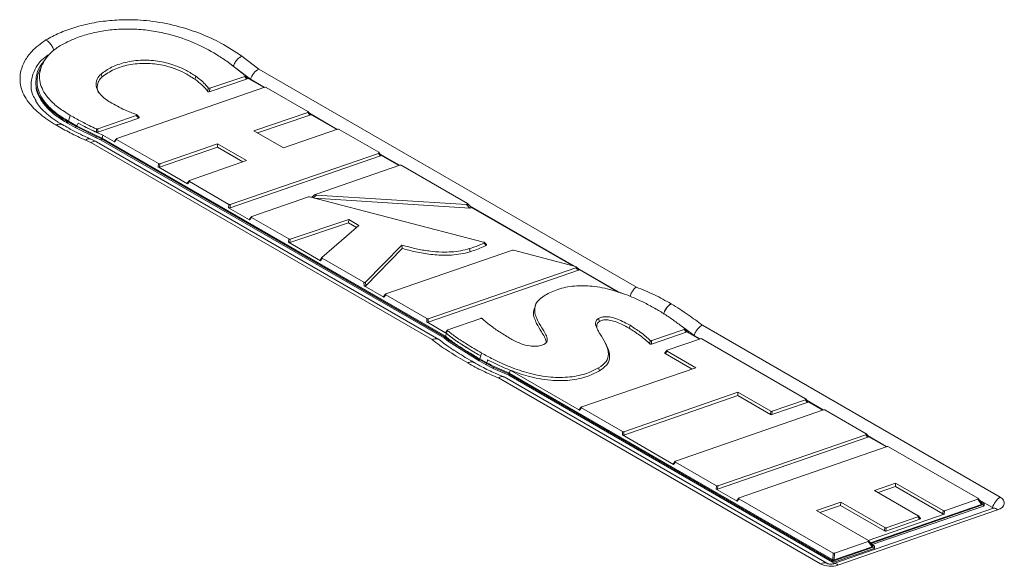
# Model space of a CAD drawing. Header units: millimetres. Extents: x 0 to 1118, y 0 to 864.
# Tile 160 of 235: x 872 to 913, y 402 to 425. Entities that reach past the tile are written whole.
import ezdxf

# ---------------------------------------------------------------- set-up
doc = ezdxf.new("R2010")
doc.units = ezdxf.units.MM

msp = doc.modelspace()

# ---------------------------------------------------------------- linework, layer by layer
at = {"color": 7, "linetype": 'Continuous', "lineweight": 15}
for p, q in [((872.977, 423.27), (872.88, 423.082)), ((881.343, 422.75), (880.577, 423.34)), ((880.851, 423.14), (880.716, 423.226)), ((881.557, 422.595), (880.851, 423.14)), ((872.675, 422.508), (872.675, 422.406)), ((881.404, 422.6), (879.855, 422.076)), ((879.882, 422.221), (881.329, 422.711)), ((881.424, 422.633), (881.35, 422.743)), ((881.402, 422.665), (882.124, 422.248)), ((882.146, 422.256), (881.557, 422.595)), ((882.159, 422.26), (876.027, 420.139)), ((883.943, 421.259), (882.216, 422.256)), ((884.036, 421.142), (883.954, 421.25)), ((874.327, 420.644), (873.99, 420.833)), ((874.025, 420.853), (874.361, 420.665)), ((876.933, 420.986), (875.234, 420.396)), ((875.237, 420.533), (876.834, 421.088)), ((876.952, 421.021), (876.853, 421.122)), ((881.707, 420.457), (883.934, 421.217)), ((881.855, 420.372), (884.016, 421.109)), ((885.159, 420.516), (884.005, 421.182)), ((884.032, 421.147), (885.137, 420.509)), ((873.776, 420.711), (873.773, 420.713)), ((874.327, 420.583), (873.99, 420.772)), ((875.174, 420.227), (874.327, 420.644)), ((875.174, 420.165), (874.327, 420.583)), ((874.361, 420.665), (875.204, 420.25)), ((882.924, 419.754), (881.707, 420.457)), ((885.172, 420.521), (882.924, 419.754)), ((886.873, 419.567), (885.229, 420.517)), ((875.171, 420.012), (874.924, 420.12)), ((875.385, 420.135), (875.174, 420.227)), ((875.385, 420.074), (875.174, 420.165)), ((889.362, 411.821), (875.185, 420.005)), ((875.418, 420.157), (875.204, 420.25)), ((889.599, 411.929), (875.385, 420.135)), ((875.385, 420.074), (875.385, 420.135)), ((889.599, 411.868), (875.385, 420.074)), ((875.451, 420.281), (875.418, 420.157)), ((889.638, 411.947), (875.418, 420.157)), ((875.936, 420.001), (875.451, 420.281)), ((876.008, 420.127), (875.926, 420.031)), ((876.018, 420.097), (877.747, 419.099)), ((877.796, 418.956), (880.19, 419.781)), ((877.804, 419.095), (880.198, 419.92)), ((880.19, 419.781), (880.198, 419.92)), ((880.19, 419.781), (881.246, 419.172)), ((880.198, 419.92), (881.401, 419.226)), ((881.401, 419.226), (879.039, 418.4)), ((880.715, 417.271), (886.946, 419.418)), ((880.723, 417.409), (886.864, 419.525)), ((886.966, 419.45), (886.884, 419.558)), ((887.73, 419.032), (886.935, 419.491)), ((886.962, 419.455), (887.708, 419.025)), ((878.949, 418.261), (877.739, 418.96)), ((887.743, 419.037), (884.281, 417.84)), ((890.548, 417.446), (887.799, 419.033)), ((879.02, 418.388), (878.939, 418.291)), ((879.031, 418.358), (880.666, 417.413)), ((883.959, 417.722), (881.618, 416.911)), ((891.216, 415.852), (884.002, 417.724)), ((884.258, 417.828), (884.103, 417.707)), ((884.235, 417.663), (890.647, 417.261)), ((884.3, 417.791), (890.51, 417.401)), ((881.528, 416.773), (880.658, 417.275)), ((890.699, 417.296), (890.562, 417.436)), ((894.979, 414.848), (890.648, 417.347)), ((890.693, 417.301), (894.915, 414.864)), ((881.599, 416.899), (881.517, 416.803)), ((881.609, 416.869), (883.148, 415.981)), ((883.204, 415.977), (885.635, 416.781)), ((885.627, 416.643), (885.635, 416.781)), ((885.635, 416.781), (886.051, 416.541)), ((883.195, 415.838), (885.627, 416.643)), ((886.051, 416.541), (884.522, 415.218)), ((885.627, 416.643), (885.952, 416.455)), ((884.463, 415.079), (883.14, 415.842)), ((886.33, 414.192), (887.83, 415.727)), ((886.341, 414.042), (887.85, 415.586)), ((892.41, 415.516), (887.174, 413.704)), ((891.333, 415.745), (891.24, 415.84)), ((895.027, 414.835), (892.453, 415.517)), ((884.516, 415.212), (884.451, 415.106)), ((884.528, 415.184), (886.257, 414.186)), ((888.924, 412.675), (895.031, 414.787)), ((895.154, 414.729), (895.051, 414.823)), ((896.901, 413.738), (895.103, 414.776)), ((895.162, 414.722), (896.816, 413.767)), ((888.916, 412.537), (895.14, 414.689)), ((887.083, 413.566), (886.268, 414.036)), ((887.154, 413.692), (887.073, 413.596)), ((887.165, 413.662), (888.867, 412.679)), ((893.395, 413.305), (893.346, 413.211)), ((891.098, 412.69), (889.741, 412.218)), ((896.013, 412.562), (895.977, 412.684)), ((889.678, 412.068), (888.859, 412.541)), ((899.933, 411.987), (899.544, 412.271)), ((899.623, 412.157), (899.548, 412.267)), ((889.757, 411.8), (889.599, 411.929)), ((889.599, 411.868), (889.599, 411.929)), ((889.757, 411.739), (889.599, 411.868)), ((889.678, 412.068), (889.638, 411.947)), ((889.797, 411.818), (889.638, 411.947)), ((898.163, 411.626), (899.603, 412.125)), ((898.181, 411.768), (899.528, 412.235)), ((900.198, 411.847), (898.821, 411.37)), ((899.62, 412.162), (899.707, 412.098)), ((899.707, 412.098), (900.163, 411.835)), ((900.185, 411.842), (899.933, 411.987)), ((904.551, 409.362), (900.255, 411.843)), ((891.029, 410.99), (889.757, 411.8)), ((891.029, 410.929), (889.757, 411.739)), ((896.297, 411.587), (896.248, 411.682)), ((898.802, 411.358), (898.72, 411.262)), ((898.73, 411.232), (899.855, 410.583)), ((898.812, 411.328), (900.011, 410.636)), ((890.816, 410.868), (890.814, 410.87)), ((891.318, 410.83), (891.029, 410.99)), ((891.318, 410.769), (891.029, 410.929)), ((891.352, 410.851), (891.064, 411.011)), ((891.619, 410.676), (891.318, 410.83)), ((891.619, 410.615), (891.318, 410.769)), ((892.256, 410.395), (891.619, 410.676)), ((892.288, 410.418), (891.651, 410.698)), ((900.011, 410.636), (895.28, 409.025)), ((896.016, 410.516), (895.98, 410.638)), ((892.256, 410.334), (891.619, 410.615)), ((905.425, 402.548), (892.062, 410.263)), ((905.663, 402.656), (892.256, 410.395)), ((892.256, 410.334), (892.256, 410.395)), ((905.663, 402.595), (892.256, 410.334)), ((892.321, 410.542), (892.288, 410.418)), ((905.673, 402.691), (892.288, 410.418)), ((892.321, 410.542), (892.315, 410.545)), ((895.189, 408.886), (892.321, 410.542)), ((897.022, 407.857), (901.744, 409.491)), ((897.03, 407.996), (901.752, 409.63)), ((901.744, 409.491), (901.752, 409.63)), ((901.744, 409.491), (903.1, 408.708)), ((901.752, 409.63), (903.107, 408.847)), ((895.26, 409.013), (895.179, 408.917)), ((903.156, 408.704), (904.623, 409.213)), ((903.164, 408.843), (904.542, 409.321)), ((904.643, 409.245), (904.562, 409.353)), ((905.284, 408.898), (904.613, 409.286)), ((904.64, 409.25), (905.262, 408.891)), ((895.271, 408.983), (896.973, 408)), ((905.297, 408.903), (899.165, 406.781)), ((907.058, 407.915), (905.354, 408.899)), ((899.075, 406.643), (896.965, 407.861)), ((900.908, 405.614), (907.13, 407.766)), ((900.916, 405.753), (907.049, 407.873)), ((907.15, 407.798), (907.069, 407.906)), ((907.921, 407.376), (907.119, 407.839)), ((907.146, 407.803), (907.899, 407.369)), ((907.934, 407.381), (901.801, 405.26)), ((911.687, 405.243), (907.99, 407.377)), ((899.146, 406.769), (899.065, 406.673)), ((899.157, 406.739), (900.859, 405.757)), ((907.406, 405.564), (908.279, 405.867)), ((907.553, 405.479), (908.272, 405.728)), ((908.272, 405.728), (908.279, 405.867)), ((908.272, 405.728), (910.241, 404.592)), ((908.279, 405.867), (910.249, 404.73)), ((901.711, 405.121), (900.851, 405.618)), ((909.215, 404.52), (907.406, 405.564)), ((901.782, 405.248), (901.7, 405.152)), ((901.792, 405.218), (905.688, 402.969)), ((904.998, 404.736), (906.004, 405.081)), ((905.146, 404.651), (905.996, 404.942)), ((905.996, 404.942), (906.004, 405.081)), ((905.996, 404.942), (907.824, 403.887)), ((906.004, 405.081), (907.832, 404.026)), ((911.841, 404.985), (907.234, 403.392)), ((911.918, 404.978), (907.296, 403.38)), ((911.918, 404.917), (907.307, 403.322)), ((910.305, 404.726), (911.678, 405.201)), ((911.861, 405.018), (911.698, 405.234)), ((912.289, 404.854), (911.749, 405.166)), ((911.802, 405.095), (911.927, 405.023)), ((911.942, 404.942), (911.942, 405.003)), ((907.155, 403.491), (904.998, 404.736)), ((912.337, 404.824), (905.724, 402.537)), ((910.297, 404.588), (907.145, 403.497)), ((909.307, 404.403), (909.226, 404.51)), ((907.881, 403.883), (909.288, 404.37)), ((907.888, 404.022), (909.206, 404.478)), ((905.745, 402.965), (907.146, 403.449)), ((907.329, 403.266), (907.166, 403.482)), ((907.286, 403.335), (907.396, 403.271)), ((907.386, 403.226), (905.724, 402.651)), ((907.386, 403.165), (905.724, 402.59)), ((907.309, 403.233), (905.729, 402.687)), ((907.41, 403.19), (907.41, 403.251))]:
    msp.add_line(p, q, dxfattribs=at)
at = {"color": 9, "linetype": 'Continuous', "lineweight": 0}
for p, q in [((881.21, 423.549), (881.905, 423.014)), ((881.905, 423.014), (897.542, 413.987)), ((881.404, 422.6), (881.329, 422.711)), ((873.99, 420.772), (873.99, 420.833)), ((874.025, 420.853), (874.097, 421.098)), ((884.016, 421.109), (883.934, 421.217)), ((873.526, 420.687), (873.52, 420.69)), ((874.327, 420.583), (874.327, 420.644)), ((874.694, 420.631), (874.43, 420.77)), ((874.953, 419.97), (874.724, 420.07)), ((875.174, 420.165), (875.174, 420.227)), ((876.018, 420.097), (875.936, 420.001)), ((889.088, 411.81), (874.953, 419.97)), ((886.946, 419.418), (886.864, 419.525)), ((877.739, 418.96), (877.747, 419.099)), ((877.804, 419.095), (877.796, 418.956)), ((879.031, 418.358), (878.949, 418.261)), ((884.3, 417.791), (884.162, 417.682)), ((880.658, 417.275), (880.666, 417.413)), ((880.723, 417.409), (880.715, 417.271)), ((890.647, 417.261), (890.51, 417.401)), ((881.609, 416.869), (881.528, 416.773)), ((883.14, 415.842), (883.148, 415.981)), ((883.204, 415.977), (883.195, 415.838)), ((890.659, 415.45), (890.636, 415.578)), ((884.528, 415.184), (884.463, 415.079)), ((895.14, 414.689), (895.031, 414.787)), ((886.268, 414.036), (886.257, 414.186)), ((886.33, 414.192), (886.341, 414.042)), ((887.165, 413.662), (887.083, 413.566)), ((898.984, 413.296), (898.988, 413.294)), ((888.859, 412.541), (888.867, 412.679)), ((888.924, 412.675), (888.916, 412.537)), ((900.276, 412.409), (912.613, 405.286)), ((889.757, 411.739), (889.757, 411.8)), ((891.1, 411.133), (891.064, 411.011)), ((891.1, 411.133), (891.135, 411.256)), ((898.812, 411.328), (898.73, 411.232)), ((890.568, 410.842), (890.565, 410.844)), ((891.029, 410.929), (891.029, 410.99)), ((891.318, 410.769), (891.318, 410.83)), ((891.619, 410.615), (891.619, 410.676)), ((905.175, 402.523), (891.835, 410.225)), ((904.623, 409.213), (904.542, 409.321)), ((895.271, 408.983), (895.189, 408.886)), ((903.1, 408.708), (903.107, 408.847)), ((903.164, 408.843), (903.156, 408.704)), ((896.965, 407.861), (896.973, 408)), ((897.03, 407.996), (897.022, 407.857)), ((907.13, 407.766), (907.049, 407.873)), ((899.157, 406.739), (899.075, 406.643)), ((900.851, 405.618), (900.859, 405.757)), ((900.916, 405.753), (900.908, 405.614)), ((901.792, 405.218), (901.711, 405.121)), ((911.841, 404.985), (911.678, 405.201)), ((911.918, 404.917), (911.918, 404.978)), ((912.5, 404.759), (905.888, 402.472)), ((910.241, 404.592), (910.249, 404.73)), ((910.305, 404.726), (910.297, 404.588)), ((909.288, 404.37), (909.206, 404.478)), ((907.824, 403.887), (907.832, 404.026)), ((907.888, 404.022), (907.881, 403.883)), ((907.309, 403.233), (907.146, 403.449)), ((907.296, 403.38), (907.296, 403.329)), ((905.673, 402.691), (905.688, 402.969)), ((905.745, 402.965), (905.729, 402.687)), ((907.386, 403.165), (907.386, 403.226)), ((905.663, 402.595), (905.663, 402.656)), ((905.724, 402.651), (905.724, 402.59))]:
    msp.add_line(p, q, dxfattribs=at)
at = {"color": 7, "linetype": 'Continuous', "lineweight": 15, "flags": 128}
for points in [[(875.415, 422.691), (875.407, 422.715), (875.374, 422.809)], [(911.918, 404.978), (911.927, 404.982), (911.934, 404.987), (911.939, 404.993), (911.941, 404.999), (911.942, 405.006), (911.939, 405.012), (911.934, 405.018), (911.927, 405.023)], [(907.286, 403.335), (907.279, 403.34), (907.274, 403.346), (907.272, 403.352), (907.272, 403.359), (907.274, 403.365), (907.28, 403.371), (907.287, 403.376), (907.296, 403.38)], [(907.386, 403.226), (907.395, 403.23), (907.402, 403.235), (907.407, 403.241), (907.41, 403.247), (907.41, 403.254), (907.407, 403.26), (907.403, 403.266), (907.396, 403.271)]]:
    msp.add_lwpolyline(points, dxfattribs=at)
at = {"color": 9, "linetype": 'Continuous', "lineweight": 0, "flags": 128}
for points in [[(879.262, 422.594), (879.27, 422.618), (879.301, 422.715)], [(897.245, 412.281), (897.252, 412.305), (897.28, 412.403)], [(912.613, 405.286), (912.695, 405.227), (912.752, 405.158), (912.781, 405.083), (912.78, 405.007), (912.749, 404.933), (912.69, 404.865), (912.605, 404.806), (912.5, 404.759)]]:
    msp.add_lwpolyline(points, dxfattribs=at)
at = {"color": 9, "linetype": 'Continuous', "lineweight": 0}
for centre, radius, start, end in [((874.865, 419.93), 0.198, 72.9121, 135.3426), ((913.035, 404.632), 0.778, 122.8251, 163.432), ((912.364, 404.652), 0.174, 38.2232, 98.8445), ((905.322, 402.321), 0.25, 66.0984, 125.9324), ((905.591, 403.337), 0.914, 242.9389, 288.9092), ((905.751, 402.365), 0.174, 38.2232, 98.8445)]:
    msp.add_arc(centre, radius, start, end, dxfattribs=at)
at = {"color": 7, "linetype": 'Continuous', "lineweight": 15}
for centre, radius, start, end in [((911.912, 404.947), 0.0305, 280.8955, 350.1709), ((912.257, 404.79), 0.0717, 23.4889, 63.4494), ((907.38, 403.195), 0.0305, 280.8969, 350.1715), ((905.699, 402.726), 0.0784, 242.9389, 288.9092), ((905.699, 402.664), 0.0784, 242.9389, 288.9092)]:
    msp.add_arc(centre, radius, start, end, dxfattribs=at)
for centre, major_axis, ratio, start_param, end_param in [((881.905, 422.606), (0.279, 0.416), 0.616897, 0.826396, 1.985676), ((881.295, 422.736), (0.0582, -0.0024), 0.49822, 5.369104, 6.896268), ((881.369, 422.625), (0.0582, -0.0024), 0.49822, 5.369104, 6.632703), ((882.182, 422.232), (0.0501, 0.0016), 0.645763, 0.805701, 2.019678), ((883.898, 421.241), (0.0597, -0.0017), 0.483974, 5.369587, 7.014089), ((883.98, 421.133), (0.0597, -0.0017), 0.483974, 5.369587, 6.65373), ((885.195, 420.493), (0.0501, 0.0016), 0.645315, 0.804712, 2.013247), ((874.953, 419.562), (0.225, 0.447), 0.535813, 6.252849, 7.038166), ((875.981, 420.019), (0.0597, -0.0017), 0.484435, 2.771938, 3.872009), ((876.063, 420.115), (0.0597, -0.0017), 0.484435, 2.232523, 3.872009), ((886.828, 419.549), (0.0597, -0.0017), 0.484298, 5.372772, 7.013746), ((886.91, 419.441), (0.0597, -0.0017), 0.484298, 5.372772, 6.653103), ((877.773, 418.984), (0.0501, 0.0016), 0.645635, 3.947012, 5.159443), ((877.781, 419.123), (0.0501, 0.0016), 0.645635, 3.947012, 5.159443), ((887.765, 419.008), (0.0501, 0.0016), 0.645738, 0.805647, 2.019325), ((879.076, 418.376), (0.0596, -0.0016), 0.484844, 2.236574, 3.87158), ((878.994, 418.279), (0.0596, -0.0016), 0.484844, 2.772728, 3.87158), ((883.984, 417.694), (0.05, -0.0006), 0.633928, 1.199324, 2.086933), ((884.328, 417.82), (0.0796, 0.007), 0.365166, 2.170324, 4.317665), ((880.692, 417.299), (0.0501, 0.0016), 0.645632, 3.947005, 5.159397), ((880.7, 417.438), (0.0501, 0.0016), 0.645632, 3.947005, 5.159397), ((890.494, 417.433), (0.074, -0.0134), 0.401555, 4.995856, 7.124936), ((890.632, 417.293), (0.074, -0.0134), 0.401555, 4.995856, 6.798678), ((881.573, 416.791), (0.0597, -0.0017), 0.484485, 2.772035, 3.871957), ((881.654, 416.887), (0.0597, -0.0017), 0.484485, 2.233015, 3.871957), ((883.182, 416.005), (0.0501, 0.0017), 0.644351, 3.944192, 5.140916), ((883.174, 415.867), (0.0501, 0.0017), 0.644351, 3.944192, 5.140916), ((892.434, 415.488), (0.05, -0.0006), 0.634208, 1.190795, 2.085077), ((884.505, 415.098), (0.0564, 0.0009), 0.512612, 2.825782, 3.849052), ((884.57, 415.204), (0.0564, 0.0009), 0.512612, 2.591998, 3.849052), ((894.991, 414.81), (0.0661, 0.0011), 0.43674, 5.355385, 7.279015), ((895.1, 414.711), (0.0661, 0.0011), 0.43674, 5.355385, 6.618419), ((886.288, 414.212), (0.0502, -0.0033), 0.68708, 4.089391, 5.750773), ((886.299, 414.062), (0.0502, -0.0033), 0.68708, 4.089391, 5.750773), ((887.128, 413.584), (0.0597, -0.0017), 0.484437, 2.771943, 3.872007), ((887.21, 413.68), (0.0597, -0.0017), 0.484437, 2.232548, 3.872007), ((888.901, 412.704), (0.0501, 0.0016), 0.645751, 3.947267, 5.161097), ((888.893, 412.565), (0.0501, 0.0016), 0.645751, 3.947267, 5.161097), ((900.221, 411.818), (0.0501, 0.0016), 0.645756, 0.805687, 2.019586), ((898.775, 411.25), (0.0597, -0.0017), 0.484428, 2.771926, 3.872016), ((898.857, 411.346), (0.0597, -0.0017), 0.484428, 2.232457, 3.872016), ((895.316, 409.001), (0.0597, -0.0017), 0.483919, 2.22746, 3.872554), ((904.506, 409.344), (0.0597, -0.0017), 0.484475, 5.374508, 7.01356), ((904.587, 409.236), (0.0597, -0.0017), 0.484475, 5.374508, 6.652763), ((895.234, 408.904), (0.0597, -0.0017), 0.483919, 2.770943, 3.872554), ((903.133, 408.733), (0.0501, 0.0016), 0.645801, 3.947378, 5.161817), ((903.141, 408.872), (0.0501, 0.0016), 0.645801, 3.947378, 5.161817), ((905.32, 408.874), (0.0501, 0.0016), 0.645771, 0.805719, 2.019791), ((896.999, 407.885), (0.0501, 0.0016), 0.645769, 3.947308, 5.161364), ((897.007, 408.024), (0.0501, 0.0016), 0.645769, 3.947308, 5.161364), ((907.013, 407.897), (0.0597, -0.0017), 0.484423, 5.373995, 7.013615), ((907.094, 407.789), (0.0597, -0.0017), 0.484423, 5.373995, 6.652863), ((907.956, 407.352), (0.0501, 0.0016), 0.645758, 0.805692, 2.019617), ((899.12, 406.661), (0.0597, -0.0017), 0.484443, 2.771954, 3.872001), ((899.202, 406.757), (0.0597, -0.0017), 0.484443, 2.232604, 3.872001), ((900.893, 405.781), (0.0501, 0.0016), 0.645751, 3.947268, 5.161102), ((900.885, 405.642), (0.0501, 0.0016), 0.645751, 3.947268, 5.161102), ((901.756, 405.14), (0.0597, -0.0017), 0.48443, 2.77193, 3.872014), ((901.837, 405.236), (0.0597, -0.0017), 0.48443, 2.232479, 3.872014), ((911.642, 405.225), (0.0597, -0.0017), 0.484425, 5.374021, 7.013612), ((911.805, 405.009), (0.0597, -0.0017), 0.484425, 5.374021, 6.652858), ((909.17, 404.502), (0.0597, -0.0017), 0.484439, 5.37416, 7.013597), ((910.275, 404.616), (0.0501, 0.0016), 0.645753, 3.947273, 5.161139), ((910.283, 404.755), (0.0501, 0.0016), 0.645753, 3.947273, 5.161139), ((909.251, 404.394), (0.0597, -0.0017), 0.484439, 5.37416, 6.652831), ((907.858, 403.912), (0.0501, 0.0016), 0.645767, 3.947303, 5.161332), ((907.866, 404.05), (0.0501, 0.0016), 0.645767, 3.947303, 5.161332), ((907.11, 403.473), (0.0597, -0.0017), 0.484428, 5.374043, 7.01361), ((905.722, 402.993), (0.0501, 0.0016), 0.645756, 3.947278, 5.161169), ((907.273, 403.257), (0.0597, -0.0017), 0.484428, 5.374043, 6.652854), ((905.707, 402.715), (0.0501, 0.0016), 0.645756, 3.947278, 5.161169)]:
    msp.add_ellipse(centre, major_axis=major_axis, ratio=ratio, start_param=start_param, end_param=end_param, dxfattribs=at)
at = {"color": 9, "linetype": 'Continuous', "lineweight": 0}
for points, knots in [([(873.092, 424.224), (873.271, 424.32), (873.637, 424.516), (874.28, 424.75), (874.987, 424.929), (875.738, 425.037), (876.589, 425.074), (877.572, 425.007), (878.593, 424.799), (879.532, 424.48), (880.413, 424.072), (880.927, 423.735), (881.21, 423.549)], [0, 0, 0, 0, 0.077763, 0.160011, 0.24224, 0.324596, 0.406951, 0.51442, 0.639574, 0.751066, 0.86269, 1, 1, 1, 1]), ([(873.52, 420.69), (873.488, 420.709), (873.222, 420.868), (872.765, 421.191), (872.258, 421.732), (871.997, 422.333), (872.016, 422.896), (872.204, 423.359), (872.512, 423.806), (872.878, 424.07), (873.092, 424.224)], [0, 0, 0, 0, 0.020554, 0.168927, 0.316866, 0.487613, 0.635807, 0.742912, 0.849993, 1, 1, 1, 1]), ([(879.787, 422.091), (879.79, 422.108), (879.794, 422.124), (879.797, 422.141), (879.797, 422.141)], [0, 0, 0, 0, 0.999703, 1, 1, 1, 1]), ([(879.797, 422.141), (879.797, 422.141), (879.804, 422.172), (879.81, 422.203), (879.815, 422.234), (879.815, 422.234)], [0, 0, 0, 0, 0.000157, 0.999843, 1, 1, 1, 1]), ([(879.882, 422.221), (879.876, 422.189), (879.868, 422.141), (879.858, 422.093), (879.855, 422.076)], [0, 0, 0, 0, 0.663594, 1, 1, 1, 1]), ([(876.933, 420.986), (876.925, 420.994), (876.892, 421.028), (876.859, 421.062), (876.834, 421.088)], [0, 0, 0, 0, 0.236645, 1, 1, 1, 1]), ([(873.52, 420.69), (873.527, 420.693), (873.544, 420.703), (873.601, 420.728), (873.689, 420.748), (873.747, 420.722), (873.775, 420.71)], [0, 0, 0, 0, 0.064802, 0.184912, 0.606902, 1, 1, 1, 1]), ([(873.526, 420.687), (873.532, 420.69), (873.549, 420.7), (873.606, 420.726), (873.691, 420.746), (873.747, 420.721), (873.774, 420.709)], [0, 0, 0, 0, 0.066084, 0.18857, 0.618908, 1, 1, 1, 1]), ([(874.724, 420.07), (874.511, 420.169), (874.095, 420.364), (873.713, 420.581), (873.526, 420.687)], [0, 0, 0, 0, 0.510492, 1, 1, 1, 1]), ([(874.43, 420.77), (874.421, 420.754), (874.398, 420.719), (874.375, 420.685), (874.361, 420.665)], [0, 0, 0, 0, 0.434035, 1, 1, 1, 1]), ([(875.182, 420.398), (875.183, 420.418), (875.184, 420.464), (875.185, 420.51), (875.185, 420.535)], [0, 0, 0, 0, 0.444735, 1, 1, 1, 1]), ([(875.237, 420.533), (875.237, 420.508), (875.236, 420.462), (875.235, 420.417), (875.234, 420.396)], [0, 0, 0, 0, 0.555242, 1, 1, 1, 1]), ([(891.321, 415.713), (891.313, 415.721), (891.282, 415.752), (891.25, 415.784), (891.227, 415.807)], [0, 0, 0, 0, 0.264847, 1, 1, 1, 1]), ([(897.542, 413.987), (897.796, 413.883), (898.307, 413.674), (898.758, 413.422), (898.984, 413.296)], [0, 0, 0, 0, 0.496669, 1, 1, 1, 1]), ([(898.662, 412.863), (898.682, 412.915), (898.72, 413.018), (898.818, 413.159), (898.903, 413.241), (898.959, 413.281), (898.977, 413.291), (898.984, 413.296)], [0, 0, 0, 0, 0.290849, 0.581697, 0.872547, 0.942589, 1, 1, 1, 1]), ([(898.664, 412.862), (898.684, 412.913), (898.723, 413.016), (898.821, 413.157), (898.906, 413.239), (898.963, 413.279), (898.98, 413.289), (898.988, 413.294)], [0, 0, 0, 0, 0.290849, 0.581697, 0.872547, 0.942589, 1, 1, 1, 1]), ([(898.988, 413.294), (899.227, 413.144), (899.678, 412.859), (900.084, 412.553), (900.276, 412.409)], [0, 0, 0, 0, 0.528539, 1, 1, 1, 1]), ([(889.726, 412.181), (889.711, 412.162), (889.688, 412.131), (889.664, 412.1), (889.655, 412.089)], [0, 0, 0, 0, 0.618265, 1, 1, 1, 1]), ([(899.603, 412.125), (899.586, 412.15), (899.561, 412.187), (899.536, 412.224), (899.528, 412.235)], [0, 0, 0, 0, 0.682731, 1, 1, 1, 1]), ([(890.565, 410.844), (890.309, 410.995), (889.819, 411.284), (889.329, 411.609), (889.113, 411.789), (889.088, 411.81)], [0, 0, 0, 0, 0.491891, 0.939826, 1, 1, 1, 1]), ([(898.1, 411.635), (898.102, 411.653), (898.108, 411.701), (898.114, 411.748), (898.117, 411.777)], [0, 0, 0, 0, 0.386087, 1, 1, 1, 1]), ([(898.181, 411.768), (898.177, 411.739), (898.172, 411.691), (898.166, 411.644), (898.163, 411.626)], [0, 0, 0, 0, 0.614004, 1, 1, 1, 1]), ([(891.1, 411.133), (891.024, 411.178), (890.898, 411.25), (890.774, 411.324), (890.726, 411.353)], [0, 0, 0, 0, 0.606294, 1, 1, 1, 1]), ([(890.565, 410.844), (890.573, 410.849), (890.591, 410.858), (890.647, 410.884), (890.73, 410.903), (890.787, 410.878), (890.813, 410.867)], [0, 0, 0, 0, 0.092691, 0.187575, 0.615619, 1, 1, 1, 1]), ([(890.568, 410.842), (890.576, 410.847), (890.594, 410.857), (890.65, 410.882), (890.732, 410.902), (890.788, 410.877), (890.814, 410.866)], [0, 0, 0, 0, 0.0935597, 0.1893326, 0.621388, 1, 1, 1, 1]), ([(891.835, 410.225), (891.614, 410.319), (891.168, 410.508), (890.769, 410.73), (890.568, 410.842)], [0, 0, 0, 0, 0.495056, 1, 1, 1, 1]), ([(891.352, 410.851), (891.353, 410.855), (891.359, 410.885), (891.371, 410.926), (891.381, 410.963), (891.384, 410.976)], [0, 0, 0, 0, 0.100156, 0.700055, 1, 1, 1, 1]), ([(891.384, 410.976), (891.532, 410.899), (891.828, 410.745), (892.153, 410.611), (892.315, 410.545)], [0, 0, 0, 0, 0.499669, 1, 1, 1, 1])]:
    msp.add_open_spline(points, degree=3, knots=knots, dxfattribs=at)
at = {"color": 7, "linetype": 'Continuous', "lineweight": 15}
for points, knots in [([(880.577, 423.34), (880.437, 423.435), (880.033, 423.706), (879.26, 424.109), (878.36, 424.427), (877.537, 424.599), (876.865, 424.673), (876.173, 424.679), (875.51, 424.614), (874.888, 424.483), (874.257, 424.284), (873.881, 424.089), (873.666, 423.977)], [0, 0, 0, 0, 0.081025, 0.232296, 0.38888, 0.473337, 0.559892, 0.64445, 0.731847, 0.810742, 0.891795, 1, 1, 1, 1]), ([(873.092, 424.224), (873.095, 424.222), (873.113, 424.212), (873.17, 424.174), (873.26, 424.088), (873.359, 423.947), (873.398, 423.844), (873.417, 423.793)], [0, 0, 0, 0, 0.021789, 0.12745, 0.418317, 0.709158, 1, 1, 1, 1]), ([(873.666, 423.977), (873.528, 423.879), (873.267, 423.694), (873.022, 423.373), (872.866, 423.05), (872.81, 422.713), (872.853, 422.38), (872.996, 422.059), (873.241, 421.731), (873.607, 421.405), (873.934, 421.201), (874.097, 421.098)], [0, 0, 0, 0, 0.117693, 0.221884, 0.326097, 0.431304, 0.53649, 0.638179, 0.739935, 0.869805, 1, 1, 1, 1]), ([(873.19, 423.608), (873.092, 423.534), (872.818, 423.329), (872.576, 422.922), (872.448, 422.433), (872.488, 422.014), (872.636, 421.782), (872.685, 421.706)], [0, 0, 0, 0, 0.1388419, 0.3848396, 0.631286, 0.8781538, 1, 1, 1, 1]), ([(873.99, 420.833), (873.906, 420.883), (873.739, 420.983), (873.51, 421.144), (873.302, 421.313), (873.054, 421.553), (872.816, 421.873), (872.667, 422.284), (872.672, 422.702), (872.793, 423.072), (872.965, 423.282), (873.033, 423.366)], [0, 0, 0, 0, 0.075174, 0.14975, 0.225239, 0.298544, 0.451108, 0.599211, 0.749011, 0.900464, 1, 1, 1, 1]), ([(875.374, 422.809), (875.511, 422.908), (875.785, 423.105), (876.385, 423.313), (877.084, 423.406), (877.819, 423.35), (878.428, 423.182), (878.919, 422.96), (879.173, 422.796), (879.301, 422.715)], [0, 0, 0, 0, 0.141056, 0.282516, 0.444647, 0.597348, 0.753717, 0.876688, 1, 1, 1, 1]), ([(880.851, 423.14), (880.873, 423.19), (880.916, 423.29), (881.025, 423.424), (881.126, 423.505), (881.189, 423.539), (881.208, 423.548), (881.21, 423.549)], [0, 0, 0, 0, 0.290804, 0.581605, 0.872491, 0.983847, 1, 1, 1, 1]), ([(872.891, 423.081), (872.854, 423.012), (872.757, 422.833), (872.711, 422.529), (872.747, 422.186), (872.889, 421.855), (873.137, 421.514), (873.515, 421.173), (873.855, 420.96), (874.025, 420.853)], [0, 0, 0, 0, 0.087838, 0.22925, 0.370634, 0.507801, 0.645054, 0.822297, 1, 1, 1, 1]), ([(879.262, 422.594), (879.117, 422.687), (878.859, 422.853), (878.407, 423.047), (877.884, 423.2), (877.232, 423.276), (876.522, 423.21), (875.875, 423.014), (875.572, 422.801), (875.415, 422.691)], [0, 0, 0, 0, 0.143026, 0.255164, 0.37085, 0.528569, 0.686679, 0.837827, 1, 1, 1, 1]), ([(875.75, 421.641), (875.607, 421.737), (875.319, 421.931), (875.149, 422.274), (875.171, 422.582), (875.31, 422.738), (875.374, 422.809)], [0, 0, 0, 0, 0.295374, 0.593099, 0.812622, 1, 1, 1, 1]), ([(875.415, 422.691), (875.363, 422.635), (875.247, 422.513), (875.208, 422.286), (875.219, 422.113), (875.286, 422.03), (875.288, 422.028)], [0, 0, 0, 0, 0.274162, 0.602731, 0.98712, 1, 1, 1, 1]), ([(879.787, 422.091), (879.762, 422.127), (879.695, 422.22), (879.525, 422.391), (879.361, 422.517), (879.262, 422.594)], [0, 0, 0, 0, 0.19524, 0.512908, 1, 1, 1, 1]), ([(879.301, 422.715), (879.367, 422.665), (879.505, 422.562), (879.678, 422.401), (879.772, 422.287), (879.815, 422.234)], [0, 0, 0, 0, 0.330271, 0.6905, 1, 1, 1, 1]), ([(873.99, 420.772), (873.906, 420.822), (873.739, 420.921), (873.509, 421.083), (873.302, 421.251), (873.053, 421.491), (872.825, 421.812), (872.689, 422.106), (872.692, 422.263), (872.693, 422.284)], [0, 0, 0, 0, 0.121026, 0.241089, 0.362561, 0.480638, 0.726195, 0.964694, 1, 1, 1, 1]), ([(879.855, 422.076), (879.85, 422.075), (879.839, 422.072), (879.823, 422.072), (879.808, 422.075), (879.797, 422.081), (879.79, 422.086), (879.788, 422.09), (879.787, 422.091)], [0, 0, 0, 0, 0.199634, 0.40022, 0.580522, 0.748905, 0.924542, 1, 1, 1, 1]), ([(879.815, 422.234), (879.818, 422.231), (879.823, 422.226), (879.836, 422.22), (879.851, 422.217), (879.866, 422.217), (879.876, 422.219), (879.881, 422.221), (879.882, 422.221)], [0, 0, 0, 0, 0.20632, 0.413507, 0.602562, 0.782034, 0.970339, 1, 1, 1, 1]), ([(873.776, 420.712), (873.749, 420.728), (873.596, 420.818), (873.347, 420.983), (873.054, 421.219), (872.813, 421.463), (872.713, 421.621), (872.661, 421.701)], [0, 0, 0, 0, 0.05197, 0.289389, 0.531796, 0.760819, 1, 1, 1, 1]), ([(876.834, 421.134), (876.673, 421.193), (876.397, 421.296), (876.045, 421.473), (875.848, 421.585), (875.75, 421.641)], [0, 0, 0, 0, 0.408235, 0.70351, 1, 1, 1, 1]), ([(874.097, 421.098), (874.252, 421.011), (874.507, 420.868), (874.871, 420.68), (875.083, 420.582), (875.185, 420.535)], [0, 0, 0, 0, 0.442603, 0.731809, 1, 1, 1, 1]), ([(876.834, 421.088), (876.839, 421.09), (876.848, 421.093), (876.857, 421.102), (876.86, 421.11), (876.857, 421.119), (876.85, 421.126), (876.842, 421.131), (876.835, 421.133), (876.834, 421.134)], [0, 0, 0, 0, 0.187991, 0.344227, 0.501264, 0.639613, 0.776775, 0.93059, 1, 1, 1, 1]), ([(876.952, 421.02), (876.953, 421.019), (876.957, 421.016), (876.959, 421.009), (876.956, 421.001), (876.95, 420.994), (876.941, 420.989), (876.935, 420.987), (876.933, 420.986)], [0, 0, 0, 0, 0.075756, 0.295382, 0.488393, 0.67937, 0.893484, 1, 1, 1, 1]), ([(874.927, 420.121), (874.847, 420.157), (874.529, 420.299), (874.153, 420.498), (873.857, 420.667), (873.776, 420.713)], [0, 0, 0, 0, 0.196173, 0.779962, 1, 1, 1, 1]), ([(875.451, 420.281), (875.365, 420.318), (875.105, 420.429), (874.858, 420.55), (874.694, 420.631)], [0, 0, 0, 0, 0.333483, 1, 1, 1, 1]), ([(875.182, 420.398), (875.033, 420.467), (874.867, 420.543), (874.709, 420.623), (874.694, 420.631)], [0, 0, 0, 0, 0.905059, 1, 1, 1, 1]), ([(875.185, 420.535), (875.19, 420.534), (875.199, 420.53), (875.215, 420.529), (875.228, 420.531), (875.235, 420.533), (875.237, 420.533)], [0, 0, 0, 0, 0.2831629, 0.5668122, 0.8416458, 1, 1, 1, 1]), ([(875.234, 420.396), (875.229, 420.395), (875.22, 420.392), (875.204, 420.392), (875.191, 420.394), (875.185, 420.397), (875.182, 420.398)], [0, 0, 0, 0, 0.2845528, 0.5695887, 0.8458918, 1, 1, 1, 1]), ([(887.83, 415.727), (888.025, 415.673), (888.387, 415.571), (888.951, 415.473), (889.572, 415.422), (890.16, 415.453), (890.515, 415.546), (890.636, 415.578)], [0, 0, 0, 0, 0.221544, 0.411735, 0.601503, 0.863845, 1, 1, 1, 1]), ([(887.85, 415.586), (887.85, 415.586), (887.844, 415.633), (887.837, 415.68), (887.83, 415.727)], [0, 0, 0, 0, 0.000266, 1, 1, 1, 1]), ([(887.85, 415.586), (888.031, 415.537), (888.411, 415.432), (889.029, 415.328), (889.731, 415.288), (890.291, 415.347), (890.592, 415.431), (890.659, 415.45)], [0, 0, 0, 0, 0.205008, 0.431299, 0.65673, 0.923783, 1, 1, 1, 1]), ([(890.636, 415.578), (890.73, 415.608), (890.892, 415.66), (891.086, 415.74), (891.186, 415.787), (891.227, 415.807)], [0, 0, 0, 0, 0.4539746, 0.7775316, 1, 1, 1, 1]), ([(890.659, 415.45), (890.752, 415.48), (890.938, 415.539), (891.155, 415.631), (891.279, 415.692), (891.321, 415.713)], [0, 0, 0, 0, 0.394702, 0.792688, 1, 1, 1, 1]), ([(891.227, 415.807), (891.232, 415.809), (891.239, 415.814), (891.246, 415.823), (891.246, 415.831), (891.241, 415.839), (891.233, 415.846), (891.223, 415.85), (891.218, 415.851), (891.216, 415.852)], [0, 0, 0, 0, 0.188741, 0.348687, 0.509366, 0.652689, 0.795981, 0.956446, 1, 1, 1, 1]), ([(891.333, 415.745), (891.334, 415.745), (891.338, 415.742), (891.34, 415.735), (891.338, 415.727), (891.332, 415.719), (891.325, 415.715), (891.321, 415.713)], [0, 0, 0, 0, 0.062839, 0.307621, 0.524413, 0.747395, 1, 1, 1, 1]), ([(898.417, 413.046), (898.261, 413.132), (897.9, 413.334), (897.284, 413.619), (896.545, 413.879), (895.765, 414.041), (894.975, 414.055), (894.282, 413.917), (893.929, 413.738), (893.76, 413.652)], [0, 0, 0, 0, 0.120707, 0.280855, 0.440589, 0.602497, 0.738529, 0.875192, 1, 1, 1, 1]), ([(897.28, 413.607), (897.289, 413.635), (897.317, 413.716), (897.393, 413.839), (897.475, 413.933), (897.526, 413.975), (897.541, 413.986), (897.542, 413.987)], [0, 0, 0, 0, 0.179297, 0.514669, 0.851394, 0.990151, 1, 1, 1, 1]), ([(893.76, 413.652), (893.635, 413.563), (893.385, 413.383), (893.311, 413.067), (893.366, 412.796), (893.489, 412.523), (893.652, 412.266), (893.8, 412.015), (893.868, 411.845), (893.845, 411.717), (893.794, 411.661), (893.757, 411.637), (893.749, 411.632)], [0, 0, 0, 0, 0.158469, 0.318048, 0.429628, 0.54158, 0.712654, 0.813182, 0.914272, 0.954512, 0.990408, 1, 1, 1, 1]), ([(893.36, 413.209), (893.325, 413.124), (893.256, 412.961), (893.31, 412.714), (893.424, 412.44), (893.589, 412.181), (893.733, 411.934), (893.811, 411.78), (893.801, 411.695), (893.799, 411.677)], [0, 0, 0, 0, 0.165432, 0.315909, 0.466883, 0.702026, 0.838374, 0.96502, 1, 1, 1, 1]), ([(891.162, 412.68), (891.159, 412.683), (891.153, 412.688), (891.139, 412.692), (891.124, 412.694), (891.11, 412.693), (891.102, 412.691), (891.098, 412.69)], [0, 0, 0, 0, 0.218842, 0.4384305, 0.6428348, 0.8409785, 1, 1, 1, 1]), ([(892.341, 411.841), (892.192, 411.931), (891.897, 412.11), (891.495, 412.387), (891.271, 412.585), (891.162, 412.68)], [0, 0, 0, 0, 0.345331, 0.683935, 1, 1, 1, 1]), ([(895.98, 410.638), (896.097, 410.722), (896.331, 410.889), (896.424, 411.262), (896.284, 411.648), (896.067, 411.989), (895.907, 412.263), (895.836, 412.451), (895.868, 412.593), (895.929, 412.653), (895.97, 412.68), (895.977, 412.684)], [0, 0, 0, 0, 0.146326, 0.29363, 0.502886, 0.688814, 0.796906, 0.905664, 0.950819, 0.992153, 1, 1, 1, 1]), ([(895.977, 412.684), (896.015, 412.703), (896.089, 412.74), (896.229, 412.763), (896.404, 412.759), (896.639, 412.707), (896.907, 412.603), (897.124, 412.492), (897.245, 412.423), (897.28, 412.403)], [0, 0, 0, 0, 0.098572, 0.187577, 0.276246, 0.436408, 0.669196, 0.903164, 1, 1, 1, 1]), ([(899.541, 412.275), (899.419, 412.365), (899.179, 412.543), (898.814, 412.805), (898.549, 412.965), (898.417, 413.046)], [0, 0, 0, 0, 0.340481, 0.669791, 1, 1, 1, 1]), ([(895.998, 412.106), (895.963, 412.174), (895.909, 412.277), (895.898, 412.411), (895.927, 412.5), (895.985, 412.541), (896.013, 412.562)], [0, 0, 0, 0, 0.446613, 0.667938, 0.840114, 1, 1, 1, 1]), ([(896.013, 412.562), (896.052, 412.58), (896.122, 412.615), (896.265, 412.634), (896.45, 412.62), (896.679, 412.556), (896.958, 412.439), (897.14, 412.339), (897.245, 412.281)], [0, 0, 0, 0, 0.103083, 0.186491, 0.292164, 0.481777, 0.701714, 1, 1, 1, 1]), ([(897.245, 412.281), (897.39, 412.188), (897.633, 412.034), (897.908, 411.813), (898.042, 411.689), (898.1, 411.635)], [0, 0, 0, 0, 0.4597703, 0.7669885, 1, 1, 1, 1]), ([(897.28, 412.403), (897.426, 412.311), (897.658, 412.164), (897.927, 411.95), (898.057, 411.832), (898.117, 411.777)], [0, 0, 0, 0, 0.472538, 0.752635, 1, 1, 1, 1]), ([(899.528, 412.235), (899.532, 412.237), (899.541, 412.241), (899.55, 412.249), (899.552, 412.258), (899.549, 412.267), (899.544, 412.272), (899.541, 412.275)], [0, 0, 0, 0, 0.207968, 0.416775, 0.608062, 0.790265, 1, 1, 1, 1]), ([(899.933, 411.987), (899.954, 412.038), (899.995, 412.14), (900.099, 412.277), (900.195, 412.362), (900.256, 412.398), (900.274, 412.408), (900.276, 412.409)], [0, 0, 0, 0, 0.2906364, 0.5812597, 0.87221, 0.9885001, 1, 1, 1, 1]), ([(889.088, 411.81), (889.089, 411.811), (889.108, 411.82), (889.171, 411.845), (889.27, 411.855), (889.354, 411.838), (889.381, 411.805), (889.385, 411.8)], [0, 0, 0, 0, 0.0116, 0.168251, 0.55018, 0.930739, 1, 1, 1, 1]), ([(889.655, 412.089), (889.653, 412.091), (889.648, 412.097), (889.647, 412.106), (889.65, 412.111), (889.651, 412.113)], [0, 0, 0, 0, 0.35908, 0.719397, 1, 1, 1, 1]), ([(889.722, 412.206), (889.722, 412.206), (889.698, 412.175), (889.675, 412.144), (889.651, 412.114)], [0, 0, 0, 0, 0.000906, 1, 1, 1, 1]), ([(889.655, 412.089), (889.758, 412.004), (889.985, 411.818), (890.356, 411.579), (890.615, 411.421), (890.726, 411.353)], [0, 0, 0, 0, 0.3211354, 0.7097893, 1, 1, 1, 1]), ([(890.726, 411.353), (890.625, 411.414), (890.39, 411.558), (890.027, 411.79), (889.794, 411.975), (889.678, 412.068)], [0, 0, 0, 0, 0.269243, 0.633797, 1, 1, 1, 1]), ([(889.741, 412.218), (889.736, 412.217), (889.728, 412.213), (889.72, 412.205), (889.717, 412.196), (889.719, 412.188), (889.724, 412.183), (889.726, 412.181)], [0, 0, 0, 0, 0.216891, 0.43454, 0.636703, 0.832185, 1, 1, 1, 1]), ([(889.726, 412.181), (889.844, 412.087), (890.09, 411.893), (890.57, 411.589), (890.928, 411.378), (891.135, 411.256)], [0, 0, 0, 0, 0.281473, 0.584548, 1, 1, 1, 1]), ([(893.749, 411.632), (893.694, 411.606), (893.586, 411.555), (893.363, 411.526), (893.078, 411.546), (892.71, 411.646), (892.477, 411.769), (892.341, 411.841)], [0, 0, 0, 0, 0.130036, 0.257128, 0.413529, 0.6581, 1, 1, 1, 1]), ([(899.623, 412.157), (899.623, 412.157), (899.626, 412.154), (899.627, 412.147), (899.624, 412.139), (899.616, 412.131), (899.608, 412.127), (899.603, 412.125)], [0, 0, 0, 0, 0.024478, 0.281445, 0.51679, 0.740902, 1, 1, 1, 1]), ([(890.814, 410.869), (890.78, 410.889), (890.518, 411.039), (890.119, 411.284), (889.672, 411.572), (889.471, 411.738), (889.39, 411.805)], [0, 0, 0, 0, 0.067191, 0.504109, 0.800638, 1, 1, 1, 1]), ([(891.064, 411.011), (890.988, 411.055), (890.76, 411.187), (890.4, 411.406), (890.052, 411.63), (889.863, 411.769), (889.797, 411.818)], [0, 0, 0, 0, 0.171388, 0.514199, 0.829165, 1, 1, 1, 1]), ([(896.016, 410.516), (896.144, 410.608), (896.383, 410.781), (896.471, 411.163), (896.387, 411.426), (896.3, 411.58), (896.295, 411.588)], [0, 0, 0, 0, 0.304895, 0.571981, 0.979271, 1, 1, 1, 1]), ([(898.163, 411.626), (898.159, 411.624), (898.149, 411.622), (898.133, 411.621), (898.118, 411.624), (898.107, 411.629), (898.102, 411.633), (898.1, 411.635)], [0, 0, 0, 0, 0.220008, 0.440753, 0.646556, 0.846354, 1, 1, 1, 1]), ([(898.117, 411.777), (898.12, 411.774), (898.127, 411.769), (898.141, 411.765), (898.156, 411.763), (898.17, 411.765), (898.178, 411.767), (898.181, 411.768)], [0, 0, 0, 0, 0.220815, 0.442362, 0.649086, 0.849984, 1, 1, 1, 1]), ([(891.135, 411.256), (891.291, 411.17), (891.664, 410.962), (892.31, 410.669), (893.102, 410.401), (893.943, 410.24), (894.793, 410.237), (895.489, 410.387), (895.834, 410.563), (895.98, 410.638)], [0, 0, 0, 0, 0.116651, 0.279988, 0.442896, 0.610825, 0.752284, 0.894452, 1, 1, 1, 1]), ([(892.049, 410.274), (891.932, 410.32), (891.615, 410.447), (891.211, 410.647), (890.927, 410.808), (890.816, 410.871)], [0, 0, 0, 0, 0.262882, 0.713564, 1, 1, 1, 1]), ([(891.651, 410.698), (891.611, 410.718), (891.509, 410.768), (891.411, 410.82), (891.352, 410.851)], [0, 0, 0, 0, 0.39643, 1, 1, 1, 1]), ([(891.835, 410.225), (891.836, 410.225), (891.852, 410.236), (891.903, 410.267), (891.985, 410.292), (892.036, 410.27), (892.061, 410.26)], [0, 0, 0, 0, 0.013432, 0.189141, 0.61843, 1, 1, 1, 1]), ([(892.315, 410.545), (892.56, 410.456), (893.077, 410.271), (893.923, 410.11), (894.793, 410.104), (895.509, 410.257), (895.864, 410.438), (896.016, 410.516)], [0, 0, 0, 0, 0.214247, 0.451054, 0.649994, 0.849934, 1, 1, 1, 1]), ([(912.362, 404.834), (912.363, 404.835), (912.365, 404.836), (912.354, 404.83), (912.34, 404.825), (912.337, 404.824)], [0, 0, 0, 0, 0.221796, 0.823226, 1, 1, 1, 1]), ([(905.724, 402.537), (905.712, 402.533), (905.687, 402.525), (905.632, 402.517), (905.57, 402.515), (905.51, 402.521), (905.463, 402.532), (905.434, 402.543), (905.428, 402.546), (905.425, 402.548)], [0, 0, 0, 0, 0.142632, 0.288296, 0.444487, 0.606935, 0.749854, 0.886575, 1, 1, 1, 1])]:
    msp.add_open_spline(points, degree=3, knots=knots, dxfattribs=at)

doc.saveas('drawing.dxf')
